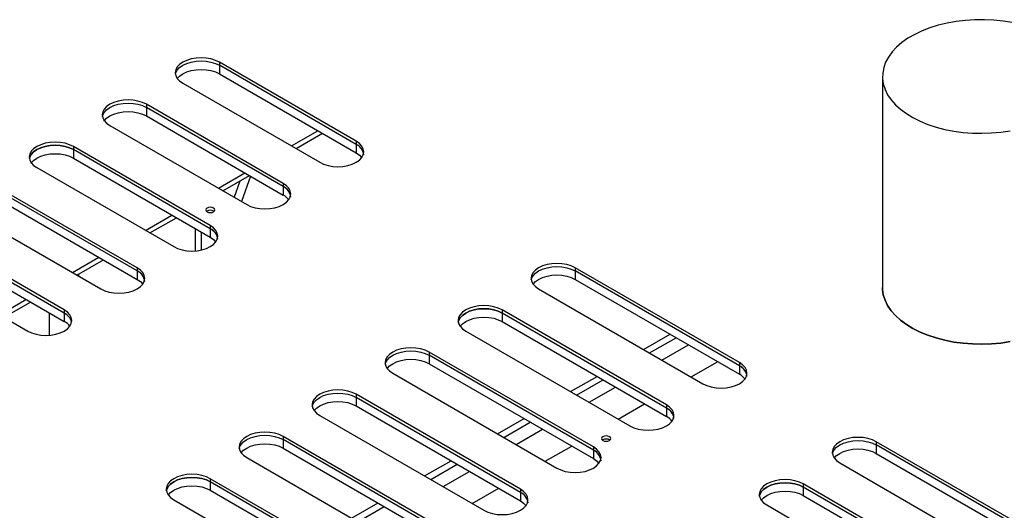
# Model space of a CAD drawing. Header units: millimetres. Extents: x 0 to 849, y 0 to 594.
# Tile 37 of 84: x 362.55 to 376.18, y 516.84 to 523.62. Entities that reach past the tile are written whole.
import ezdxf

# ---------------------------------------------------------------- set-up
doc = ezdxf.new("R2010")
doc.units = ezdxf.units.MM
doc.layers.add('TRAIT-FORT', color=4, linetype='Continuous', lineweight=25)

msp = doc.modelspace()

# ---------------------------------------------------------------- linework, layer by layer
at = {"layer": 'TRAIT-FORT', "color": 4, "linetype": 'Continuous', "lineweight": 25}
for p, q in [((367.207, 521.941), (365.313, 523.035)), ((365.313, 523.035), (365.313, 522.991)), ((367.207, 521.898), (365.313, 522.991)), ((365.313, 522.991), (365.313, 522.874)), ((365.313, 522.874), (367.207, 521.781)), ((364.808, 522.743), (366.702, 521.65)), ((374.49, 522.837), (374.49, 519.92)), ((366.197, 521.358), (364.303, 522.452)), ((364.303, 522.452), (364.303, 522.408)), ((366.197, 521.315), (364.303, 522.408)), ((364.303, 522.408), (364.303, 522.291)), ((364.303, 522.291), (366.197, 521.198)), ((363.798, 522.16), (365.692, 521.067)), ((366.311, 521.876), (366.677, 522.087)), ((366.374, 521.839), (366.74, 522.051)), ((367.207, 521.941), (367.207, 521.898)), ((367.207, 521.898), (367.207, 521.781)), ((365.187, 520.775), (363.293, 521.869)), ((363.293, 521.869), (363.293, 521.825)), ((365.187, 520.731), (363.293, 521.825)), ((363.293, 521.825), (363.293, 521.708)), ((363.293, 521.708), (365.187, 520.615)), ((362.788, 521.577), (364.682, 520.484)), ((365.301, 521.293), (365.667, 521.504)), ((365.363, 521.256), (365.73, 521.468)), ((365.597, 521.391), (365.518, 521.167)), ((365.743, 521.46), (365.62, 521.108)), ((366.197, 521.358), (366.197, 521.315)), ((364.177, 520.192), (362.282, 521.285)), ((364.177, 520.148), (362.282, 521.242)), ((366.197, 521.315), (366.197, 521.198)), ((362.282, 521.125), (364.177, 520.032)), ((361.777, 520.994), (363.671, 519.9)), ((364.29, 520.709), (364.657, 520.921)), ((364.353, 520.673), (364.719, 520.884)), ((363.166, 519.609), (361.272, 520.702)), ((364.985, 520.425), (364.985, 520.731)), ((365.068, 520.438), (365.068, 520.683)), ((365.187, 520.775), (365.187, 520.731)), ((365.187, 520.731), (365.187, 520.615)), ((363.166, 519.565), (361.272, 520.659)), ((361.272, 520.542), (363.166, 519.448)), ((360.767, 520.411), (362.661, 519.317)), ((363.28, 520.126), (363.646, 520.338)), ((363.343, 520.09), (363.709, 520.301)), ((364.177, 520.192), (364.177, 520.148)), ((364.177, 520.148), (364.177, 520.032)), ((372.51, 518.88), (370.237, 520.192)), ((370.237, 520.192), (370.237, 520.148)), ((372.51, 518.836), (370.237, 520.148)), ((370.237, 520.148), (370.237, 520.032)), ((363.368, 520.075), (363.368, 520.105)), ((370.237, 520.032), (372.51, 518.72)), ((369.732, 519.9), (372.005, 518.588)), ((362.27, 519.543), (362.636, 519.754)), ((362.333, 519.507), (362.699, 519.718)), ((363.166, 519.609), (363.166, 519.565)), ((371.5, 518.297), (369.227, 519.609)), ((369.227, 519.609), (369.227, 519.565)), ((362.964, 519.259), (362.964, 519.565)), ((363.166, 519.565), (363.166, 519.448)), ((371.5, 518.253), (369.227, 519.565)), ((369.227, 519.565), (369.227, 519.448)), ((369.227, 519.448), (371.5, 518.136)), ((368.722, 519.317), (370.995, 518.005)), ((371.185, 519.062), (371.551, 519.273)), ((371.268, 519.014), (371.635, 519.225)), ((371.439, 518.915), (371.805, 519.126)), ((370.49, 517.714), (368.217, 519.026)), ((368.217, 519.026), (368.217, 518.982)), ((370.49, 517.67), (368.217, 518.982)), ((368.217, 518.982), (368.217, 518.865)), ((371.843, 518.682), (372.209, 518.893)), ((368.217, 518.865), (370.49, 517.553)), ((372.51, 518.88), (372.51, 518.836)), ((372.51, 518.836), (372.51, 518.72)), ((367.712, 518.734), (369.985, 517.422)), ((370.175, 518.479), (370.541, 518.69)), ((370.258, 518.43), (370.624, 518.642)), ((370.429, 518.332), (370.795, 518.543)), ((369.48, 517.13), (367.207, 518.443)), ((367.207, 518.443), (367.207, 518.399)), ((369.48, 517.087), (367.207, 518.399)), ((367.207, 518.399), (367.207, 518.282)), ((367.207, 518.282), (369.48, 516.97)), ((370.833, 518.099), (371.199, 518.31)), ((371.5, 518.297), (371.5, 518.253)), ((371.5, 518.253), (371.5, 518.136)), ((366.702, 518.151), (368.975, 516.839)), ((369.164, 517.896), (369.531, 518.107)), ((369.248, 517.847), (369.614, 518.059)), ((369.419, 517.749), (369.785, 517.96)), ((368.47, 516.547), (366.197, 517.859)), ((366.197, 517.859), (366.197, 517.816)), ((368.47, 516.504), (366.197, 517.816)), ((366.197, 517.816), (366.197, 517.699)), ((366.197, 517.699), (368.47, 516.387)), ((369.823, 517.516), (370.189, 517.727)), ((370.49, 517.714), (370.49, 517.67)), ((370.49, 517.67), (370.49, 517.553)), ((379.96, 514.579), (374.404, 517.787)), ((374.404, 517.787), (374.404, 517.743)), ((379.96, 514.535), (374.404, 517.743)), ((374.404, 517.743), (374.404, 517.626)), ((365.692, 517.568), (367.965, 516.256)), ((374.404, 517.626), (379.96, 514.419)), ((368.154, 517.313), (368.52, 517.524)), ((368.238, 517.264), (368.604, 517.476)), ((373.899, 517.495), (379.455, 514.288)), ((367.46, 515.964), (365.187, 517.276)), ((365.187, 517.276), (365.187, 517.233)), ((368.409, 517.166), (368.775, 517.377)), ((367.46, 515.92), (365.187, 517.233)), ((365.187, 517.233), (365.187, 517.116)), ((368.813, 516.932), (369.179, 517.144)), ((369.48, 517.13), (369.48, 517.087)), ((378.95, 513.996), (373.394, 517.203)), ((373.394, 517.203), (373.394, 517.16)), ((378.95, 513.952), (373.394, 517.16)), ((373.394, 517.16), (373.394, 517.043)), ((365.187, 517.116), (367.46, 515.804)), ((369.48, 517.087), (369.48, 516.97)), ((373.394, 517.043), (378.95, 513.836)), ((364.682, 516.985), (366.954, 515.673)), ((367.144, 516.729), (367.51, 516.941)), ((367.228, 516.681), (367.594, 516.892)), ((372.889, 516.912), (378.445, 513.704))]:
    msp.add_line(p, q, dxfattribs=at)
at = {"layer": 'TRAIT-FORT', "color": 4, "linetype": 'Continuous', "lineweight": 25, "flags": 128}
for points in [[(376.287, 523.581), (376.16, 523.602), (376.031, 523.615), (375.9, 523.622), (375.769, 523.621), (375.638, 523.613), (375.509, 523.597), (375.384, 523.574), (375.262, 523.545), (375.147, 523.509), (375.038, 523.467), (374.936, 523.418), (374.843, 523.365), (374.76, 523.306), (374.686, 523.243), (374.624, 523.176), (374.573, 523.106), (374.534, 523.034), (374.507, 522.96), (374.493, 522.884), (374.491, 522.808), (374.502, 522.733), (374.526, 522.658), (374.562, 522.585), (374.61, 522.514), (374.67, 522.447), (374.74, 522.383), (374.821, 522.323), (374.912, 522.268), (375.012, 522.218), (375.119, 522.174), (375.233, 522.137), (375.353, 522.106), (375.477, 522.081), (375.605, 522.064), (375.736, 522.054), (375.867, 522.051), (375.998, 522.056), (376.128, 522.068), (376.256, 522.087)], [(365.313, 523.035), (365.259, 523.06), (365.197, 523.08), (365.13, 523.091), (365.06, 523.095), (364.991, 523.091), (364.924, 523.08), (364.862, 523.06), (364.808, 523.035), (364.763, 523.004), (364.73, 522.968), (364.71, 522.929), (364.703, 522.889), (364.71, 522.849), (364.73, 522.81), (364.763, 522.775), (364.808, 522.743)], [(364.705, 522.867), (364.71, 522.886), (364.73, 522.924), (364.763, 522.96), (364.808, 522.991), (364.862, 523.017), (364.924, 523.036), (364.991, 523.048), (365.06, 523.051), (365.13, 523.048), (365.197, 523.036), (365.259, 523.017), (365.313, 522.991)], [(364.731, 522.809), (364.763, 522.843), (364.808, 522.874), (364.862, 522.9), (364.924, 522.919), (364.991, 522.931), (365.06, 522.935), (365.13, 522.931), (365.197, 522.919), (365.259, 522.9), (365.313, 522.874)], [(364.303, 522.452), (364.249, 522.477), (364.187, 522.496), (364.12, 522.508), (364.05, 522.512), (363.981, 522.508), (363.914, 522.496), (363.852, 522.477), (363.798, 522.452), (363.753, 522.42), (363.72, 522.385), (363.7, 522.346), (363.693, 522.306), (363.7, 522.266), (363.72, 522.227), (363.753, 522.191), (363.798, 522.16)], [(363.695, 522.284), (363.7, 522.302), (363.72, 522.341), (363.753, 522.377), (363.798, 522.408), (363.852, 522.434), (363.914, 522.453), (363.981, 522.464), (364.05, 522.468), (364.12, 522.464), (364.187, 522.453), (364.249, 522.434), (364.303, 522.408)], [(363.718, 522.221), (363.72, 522.224), (363.753, 522.26), (363.798, 522.291), (363.852, 522.317), (363.914, 522.336), (363.981, 522.348), (364.05, 522.352), (364.12, 522.348), (364.187, 522.336), (364.249, 522.317), (364.303, 522.291)], [(363.293, 521.869), (363.239, 521.894), (363.177, 521.913), (363.11, 521.925), (363.04, 521.929), (362.97, 521.925), (362.903, 521.913), (362.842, 521.894), (362.788, 521.869), (362.743, 521.837), (362.71, 521.802), (362.69, 521.763), (362.683, 521.723), (362.69, 521.683), (362.71, 521.644), (362.743, 521.608), (362.788, 521.577)], [(366.702, 521.65), (366.756, 521.624), (366.818, 521.605), (366.885, 521.593), (366.954, 521.589), (367.024, 521.593), (367.091, 521.605), (367.153, 521.624), (367.207, 521.65), (367.251, 521.681), (367.284, 521.717), (367.305, 521.755), (367.312, 521.796), (367.305, 521.836), (367.284, 521.875), (367.251, 521.91), (367.207, 521.941)], [(363.293, 521.825), (363.239, 521.85), (363.177, 521.87), (363.11, 521.881), (363.04, 521.885), (362.97, 521.881), (362.903, 521.87), (362.842, 521.85), (362.788, 521.825), (362.743, 521.794), (362.71, 521.758), (362.69, 521.719), (362.685, 521.701)], [(362.685, 521.701), (362.69, 521.719), (362.71, 521.758), (362.743, 521.794), (362.788, 521.825), (362.842, 521.85), (362.903, 521.87), (362.97, 521.881), (363.04, 521.885), (363.11, 521.881), (363.177, 521.87), (363.239, 521.85), (363.293, 521.825)], [(362.707, 521.637), (362.71, 521.641), (362.743, 521.677), (362.788, 521.708), (362.842, 521.734), (362.903, 521.753), (362.97, 521.765), (363.04, 521.769), (363.11, 521.765), (363.177, 521.753), (363.239, 521.734), (363.293, 521.708)], [(367.207, 521.781), (367.251, 521.75), (367.282, 521.718)], [(365.692, 521.067), (365.746, 521.041), (365.808, 521.022), (365.875, 521.01), (365.944, 521.006), (366.014, 521.01), (366.081, 521.022), (366.143, 521.041), (366.197, 521.067), (366.241, 521.098), (366.274, 521.134), (366.295, 521.172), (366.301, 521.213), (366.295, 521.253), (366.274, 521.291), (366.241, 521.327), (366.197, 521.358)], [(365.234, 520.966), (365.247, 520.978), (365.252, 520.992), (365.247, 521.006), (365.234, 521.018), (365.213, 521.026), (365.188, 521.029), (365.163, 521.026), (365.143, 521.018), (365.129, 521.006), (365.124, 520.992), (365.129, 520.978), (365.143, 520.966), (365.163, 520.957), (365.188, 520.955), (365.213, 520.957), (365.234, 520.966)], [(364.682, 520.484), (364.736, 520.458), (364.797, 520.439), (364.864, 520.427), (364.934, 520.423), (365.004, 520.427), (365.071, 520.439), (365.133, 520.458), (365.187, 520.484), (365.231, 520.515), (365.264, 520.55), (365.284, 520.589), (365.291, 520.629), (365.284, 520.67), (365.264, 520.708), (365.231, 520.744), (365.187, 520.775)], [(365.187, 520.615), (365.231, 520.584), (365.261, 520.552)], [(363.671, 519.9), (363.726, 519.875), (363.787, 519.856), (363.854, 519.844), (363.924, 519.84), (363.994, 519.844), (364.061, 519.856), (364.122, 519.875), (364.177, 519.9), (364.221, 519.932), (364.254, 519.967), (364.274, 520.006), (364.281, 520.046), (364.274, 520.086), (364.254, 520.125), (364.221, 520.161), (364.177, 520.192)], [(370.237, 520.192), (370.183, 520.218), (370.122, 520.237), (370.055, 520.248), (369.985, 520.252), (369.915, 520.248), (369.848, 520.237), (369.786, 520.218), (369.732, 520.192), (369.688, 520.161), (369.655, 520.125), (369.635, 520.086), (369.628, 520.046), (369.635, 520.006), (369.655, 519.967), (369.688, 519.932), (369.732, 519.9)], [(369.63, 520.024), (369.635, 520.043), (369.655, 520.081), (369.688, 520.117), (369.732, 520.148), (369.786, 520.174), (369.848, 520.193), (369.915, 520.205), (369.985, 520.209), (370.055, 520.205), (370.122, 520.193), (370.183, 520.174), (370.237, 520.148)], [(364.177, 520.032), (364.221, 520), (364.249, 519.971)], [(369.652, 519.961), (369.655, 519.965), (369.688, 520), (369.732, 520.032), (369.786, 520.057), (369.848, 520.076), (369.915, 520.088), (369.985, 520.092), (370.055, 520.088), (370.122, 520.076), (370.183, 520.057), (370.237, 520.032)], [(374.49, 519.92), (374.491, 519.892), (374.502, 519.816), (374.526, 519.742), (374.562, 519.669), (374.61, 519.598), (374.67, 519.53), (374.74, 519.466), (374.821, 519.407), (374.912, 519.352), (375.012, 519.302), (375.119, 519.258), (375.233, 519.221), (375.353, 519.189), (375.477, 519.165), (375.605, 519.148), (375.736, 519.138), (375.867, 519.135), (375.998, 519.14), (376.128, 519.151), (376.256, 519.171)], [(376.256, 519.171), (376.128, 519.151), (375.998, 519.14), (375.867, 519.135), (375.736, 519.138), (375.605, 519.148), (375.477, 519.165), (375.353, 519.189), (375.233, 519.221), (375.119, 519.258), (375.012, 519.302), (374.912, 519.352), (374.821, 519.407), (374.74, 519.466), (374.67, 519.53), (374.61, 519.598), (374.562, 519.669), (374.526, 519.742), (374.502, 519.816), (374.491, 519.892), (374.49, 519.92)], [(362.661, 519.317), (362.715, 519.292), (362.777, 519.273), (362.844, 519.261), (362.914, 519.257), (362.983, 519.261), (363.05, 519.273), (363.112, 519.292), (363.166, 519.317), (363.211, 519.349), (363.244, 519.384), (363.264, 519.423), (363.271, 519.463), (363.264, 519.503), (363.244, 519.542), (363.211, 519.578), (363.166, 519.609)], [(369.227, 519.609), (369.173, 519.634), (369.111, 519.654), (369.044, 519.665), (368.975, 519.669), (368.905, 519.665), (368.838, 519.654), (368.776, 519.634), (368.722, 519.609), (368.678, 519.578), (368.645, 519.542), (368.624, 519.503), (368.618, 519.463), (368.624, 519.423), (368.645, 519.384), (368.678, 519.349), (368.722, 519.317)], [(369.227, 519.565), (369.173, 519.591), (369.111, 519.61), (369.044, 519.622), (368.975, 519.625), (368.905, 519.622), (368.838, 519.61), (368.776, 519.591), (368.722, 519.565), (368.678, 519.534), (368.645, 519.498), (368.624, 519.46), (368.62, 519.441)], [(368.62, 519.441), (368.624, 519.46), (368.645, 519.498), (368.678, 519.534), (368.722, 519.565), (368.776, 519.591), (368.838, 519.61), (368.905, 519.622), (368.975, 519.625), (369.044, 519.622), (369.111, 519.61), (369.173, 519.591), (369.227, 519.565)], [(368.648, 519.385), (368.678, 519.417), (368.722, 519.448), (368.776, 519.474), (368.838, 519.493), (368.905, 519.505), (368.975, 519.509), (369.044, 519.505), (369.111, 519.493), (369.173, 519.474), (369.227, 519.448)], [(368.217, 519.026), (368.163, 519.051), (368.101, 519.07), (368.034, 519.082), (367.965, 519.086), (367.895, 519.082), (367.828, 519.07), (367.766, 519.051), (367.712, 519.026), (367.668, 518.994), (367.635, 518.959), (367.614, 518.92), (367.607, 518.88), (367.614, 518.84), (367.635, 518.801), (367.668, 518.765), (367.712, 518.734)], [(367.609, 518.858), (367.614, 518.876), (367.635, 518.915), (367.668, 518.951), (367.712, 518.982), (367.766, 519.008), (367.828, 519.027), (367.895, 519.038), (367.965, 519.042), (368.034, 519.038), (368.101, 519.027), (368.163, 519.008), (368.217, 518.982)], [(367.639, 518.805), (367.668, 518.834), (367.712, 518.865), (367.766, 518.891), (367.828, 518.91), (367.895, 518.922), (367.965, 518.926), (368.034, 518.922), (368.101, 518.91), (368.163, 518.891), (368.217, 518.865)], [(372.005, 518.588), (372.059, 518.563), (372.121, 518.544), (372.188, 518.532), (372.258, 518.528), (372.327, 518.532), (372.394, 518.544), (372.456, 518.563), (372.51, 518.588), (372.555, 518.62), (372.588, 518.655), (372.608, 518.694), (372.615, 518.734), (372.608, 518.774), (372.588, 518.813), (372.555, 518.849), (372.51, 518.88)], [(367.207, 518.443), (367.153, 518.468), (367.091, 518.487), (367.024, 518.499), (366.954, 518.503), (366.885, 518.499), (366.818, 518.487), (366.756, 518.468), (366.702, 518.443), (366.657, 518.411), (366.624, 518.376), (366.604, 518.337), (366.597, 518.297), (366.604, 518.257), (366.624, 518.218), (366.657, 518.182), (366.702, 518.151)], [(366.599, 518.275), (366.604, 518.293), (366.624, 518.332), (366.657, 518.368), (366.702, 518.399), (366.756, 518.424), (366.818, 518.444), (366.885, 518.455), (366.954, 518.459), (367.024, 518.455), (367.091, 518.444), (367.153, 518.424), (367.207, 518.399)], [(366.627, 518.219), (366.657, 518.251), (366.702, 518.282), (366.756, 518.308), (366.818, 518.327), (366.885, 518.339), (366.954, 518.343), (367.024, 518.339), (367.091, 518.327), (367.153, 518.308), (367.207, 518.282)], [(370.995, 518.005), (371.049, 517.98), (371.111, 517.961), (371.178, 517.949), (371.248, 517.945), (371.317, 517.949), (371.384, 517.961), (371.446, 517.98), (371.5, 518.005), (371.545, 518.036), (371.578, 518.072), (371.598, 518.111), (371.605, 518.151), (371.598, 518.191), (371.578, 518.23), (371.545, 518.266), (371.5, 518.297)], [(366.197, 517.859), (366.143, 517.885), (366.081, 517.904), (366.014, 517.916), (365.944, 517.92), (365.875, 517.916), (365.808, 517.904), (365.746, 517.885), (365.692, 517.859), (365.647, 517.828), (365.614, 517.793), (365.594, 517.754), (365.587, 517.714), (365.594, 517.673), (365.614, 517.635), (365.647, 517.599), (365.692, 517.568)], [(365.589, 517.692), (365.594, 517.71), (365.614, 517.749), (365.647, 517.784), (365.692, 517.816), (365.746, 517.841), (365.808, 517.86), (365.875, 517.872), (365.944, 517.876), (366.014, 517.872), (366.081, 517.86), (366.143, 517.841), (366.197, 517.816)], [(370.711, 517.804), (370.725, 517.816), (370.729, 517.83), (370.725, 517.844), (370.711, 517.856), (370.69, 517.864), (370.665, 517.867), (370.641, 517.864), (370.62, 517.856), (370.606, 517.844), (370.601, 517.83), (370.606, 517.816), (370.62, 517.804), (370.641, 517.796), (370.665, 517.793), (370.69, 517.796), (370.711, 517.804)], [(374.404, 517.787), (374.35, 517.812), (374.288, 517.831), (374.221, 517.843), (374.152, 517.847), (374.082, 517.843), (374.015, 517.831), (373.953, 517.812), (373.899, 517.787), (373.855, 517.755), (373.822, 517.72), (373.801, 517.681), (373.795, 517.641), (373.801, 517.601), (373.822, 517.562), (373.855, 517.526), (373.899, 517.495)], [(373.797, 517.619), (373.801, 517.637), (373.822, 517.676), (373.855, 517.712), (373.899, 517.743), (373.953, 517.768), (374.015, 517.787), (374.082, 517.799), (374.152, 517.803), (374.221, 517.799), (374.288, 517.787), (374.35, 517.768), (374.404, 517.743)], [(365.613, 517.631), (365.614, 517.632), (365.647, 517.668), (365.692, 517.699), (365.746, 517.725), (365.808, 517.744), (365.875, 517.755), (365.944, 517.759), (366.014, 517.755), (366.081, 517.744), (366.143, 517.725), (366.197, 517.699)], [(369.985, 517.422), (370.039, 517.396), (370.101, 517.377), (370.168, 517.366), (370.237, 517.362), (370.307, 517.366), (370.374, 517.377), (370.436, 517.396), (370.49, 517.422), (370.534, 517.453), (370.567, 517.489), (370.588, 517.528), (370.595, 517.568), (370.588, 517.608), (370.567, 517.647), (370.534, 517.682), (370.49, 517.714)], [(373.823, 517.561), (373.855, 517.595), (373.899, 517.626), (373.953, 517.652), (374.015, 517.671), (374.082, 517.683), (374.152, 517.687), (374.221, 517.683), (374.288, 517.671), (374.35, 517.652), (374.404, 517.626)], [(370.49, 517.553), (370.534, 517.522), (370.566, 517.488)], [(365.187, 517.276), (365.133, 517.302), (365.071, 517.321), (365.004, 517.333), (364.934, 517.337), (364.864, 517.333), (364.797, 517.321), (364.736, 517.302), (364.682, 517.276), (364.637, 517.245), (364.604, 517.209), (364.584, 517.171), (364.577, 517.13), (364.584, 517.09), (364.604, 517.052), (364.637, 517.016), (364.682, 516.985)], [(365.187, 517.233), (365.133, 517.258), (365.071, 517.277), (365.004, 517.289), (364.934, 517.293), (364.864, 517.289), (364.797, 517.277), (364.736, 517.258), (364.682, 517.233), (364.637, 517.201), (364.604, 517.166), (364.584, 517.127), (364.579, 517.109)], [(364.579, 517.109), (364.584, 517.127), (364.604, 517.166), (364.637, 517.201), (364.682, 517.233), (364.736, 517.258), (364.797, 517.277), (364.864, 517.289), (364.934, 517.293), (365.004, 517.289), (365.071, 517.277), (365.133, 517.258), (365.187, 517.233)], [(373.394, 517.203), (373.34, 517.229), (373.278, 517.248), (373.211, 517.26), (373.142, 517.264), (373.072, 517.26), (373.005, 517.248), (372.943, 517.229), (372.889, 517.203), (372.845, 517.172), (372.812, 517.136), (372.791, 517.098), (372.784, 517.058), (372.791, 517.017), (372.812, 516.979), (372.845, 516.943), (372.889, 516.912)], [(364.605, 517.05), (364.637, 517.085), (364.682, 517.116), (364.736, 517.142), (364.797, 517.161), (364.864, 517.172), (364.934, 517.176), (365.004, 517.172), (365.071, 517.161), (365.133, 517.142), (365.187, 517.116)], [(368.975, 516.839), (369.029, 516.813), (369.091, 516.794), (369.158, 516.782), (369.227, 516.779), (369.297, 516.782), (369.364, 516.794), (369.426, 516.813), (369.48, 516.839), (369.524, 516.87), (369.557, 516.906), (369.578, 516.944), (369.584, 516.985), (369.578, 517.025), (369.557, 517.064), (369.524, 517.099), (369.48, 517.13)], [(373.394, 517.16), (373.34, 517.185), (373.278, 517.204), (373.211, 517.216), (373.142, 517.22), (373.072, 517.216), (373.005, 517.204), (372.943, 517.185), (372.889, 517.16), (372.845, 517.128), (372.812, 517.093), (372.791, 517.054), (372.786, 517.036)], [(372.786, 517.036), (372.791, 517.054), (372.812, 517.093), (372.845, 517.128), (372.889, 517.16), (372.943, 517.185), (373.005, 517.204), (373.072, 517.216), (373.142, 517.22), (373.211, 517.216), (373.278, 517.204), (373.34, 517.185), (373.394, 517.16)], [(372.813, 516.977), (372.845, 517.012), (372.889, 517.043), (372.943, 517.069), (373.005, 517.088), (373.072, 517.099), (373.142, 517.103), (373.211, 517.099), (373.278, 517.088), (373.34, 517.069), (373.394, 517.043)], [(369.48, 516.97), (369.524, 516.939), (369.554, 516.907)]]:
    msp.add_lwpolyline(points, dxfattribs=at)
at = {"layer": 'TRAIT-FORT', "color": 4, "linetype": 'Continuous', "lineweight": 25}
for centre, radius, start, end in [((367.133, 521.734), 0.18, 5.6948, 65.6253), ((367.127, 521.727), 0.189, 14.418, 64.8246), ((366.123, 521.151), 0.18, 5.6948, 65.6253), ((366.116, 521.144), 0.189, 14.418, 64.8246), ((366.088, 520.994), 0.231, 35.9712, 61.9683), ((365.188, 520.896), 0.0901, 54.8009, 125.1991), ((365.113, 520.568), 0.18, 5.6948, 65.6253), ((365.106, 520.56), 0.189, 14.418, 64.8246), ((364.102, 519.985), 0.18, 5.6948, 65.6253), ((364.096, 519.977), 0.189, 14.418, 64.8246), ((363.086, 519.394), 0.189, 14.4182, 64.8246), ((363.058, 519.245), 0.231, 35.976, 61.9679), ((372.436, 518.673), 0.18, 5.6948, 65.6253), ((372.43, 518.665), 0.189, 14.418, 64.8246), ((372.402, 518.516), 0.231, 35.9611, 61.9692), ((371.426, 518.089), 0.18, 5.6948, 65.6253), ((371.42, 518.082), 0.189, 14.418, 64.8246), ((371.392, 517.933), 0.231, 35.9627, 61.969), ((370.665, 517.734), 0.0901, 54.8009, 125.1991), ((370.416, 517.506), 0.18, 5.6948, 65.6253), ((370.41, 517.499), 0.189, 14.418, 64.8246), ((369.406, 516.923), 0.18, 5.6948, 65.6253), ((369.399, 516.916), 0.189, 14.418, 64.8246)]:
    msp.add_arc(centre, radius, start, end, dxfattribs=at)

doc.saveas('drawing.dxf')
